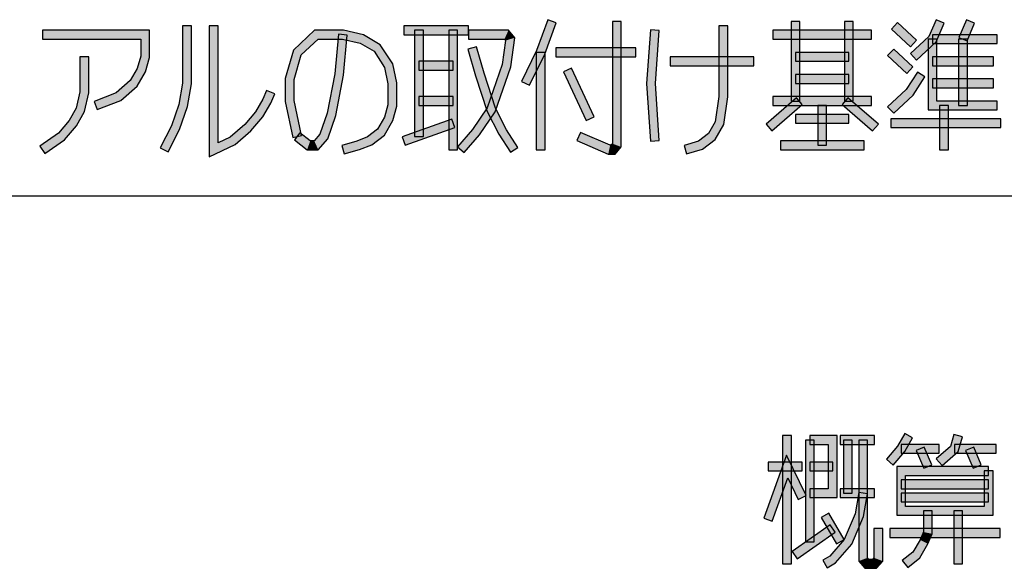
# Model space of a CAD drawing. Header units: millimetres. Extents: x 60 to 816, y 67 to 540.
# Tile 34 of 45: x 728 to 773, y 69 to 94. Entities that reach past the tile are written whole.
import ezdxf

# ---------------------------------------------------------------- set-up
doc = ezdxf.new("R2010")
doc.units = ezdxf.units.MM
doc.header["$LTSCALE"] = 0.327195
doc.layers.add('ALL_NOTE', color=7, linetype='Continuous')

msp = doc.modelspace()

# ---------------------------------------------------------------- hatches: boundary and pattern name
at = {"layer": 'ALL_NOTE', "linetype": 'Continuous', "lineweight": 25}
h = msp.add_hatch(color=2, dxfattribs=at)
h.dxf.hatch_style = 1
h.paths.add_polyline_path([(751.37, 92.295), (751.882, 93.685), (752.258, 93.547), (751.738, 92.137)])
h = msp.add_hatch(color=2, dxfattribs=at)
h.dxf.hatch_style = 1
h.paths.add_polyline_path([(754.794, 88.09), (754.794, 93.616), (755.194, 93.616), (755.194, 87.942)])
h = msp.add_hatch(color=2, dxfattribs=at)
h.dxf.hatch_style = 1
h.paths.add_polyline_path([(762.878, 90.016), (762.878, 93.616), (763.278, 93.616), (763.278, 90.016)])
h = msp.add_hatch(color=2, dxfattribs=at)
h.dxf.hatch_style = 1
h.paths.add_polyline_path([(765.286, 90.016), (765.286, 93.616), (765.686, 93.616), (765.686, 90.016)])
h = msp.add_hatch(color=2, dxfattribs=at)
h.dxf.hatch_style = 1
h.paths.add_polyline_path([(768.274, 92.47), (767.414, 93.27), (767.686, 93.563), (768.546, 92.763)])
h = msp.add_hatch(color=2, dxfattribs=at)
h.dxf.hatch_style = 1
h.paths.add_polyline_path([(769.798, 93.537), (769.437, 92.698), (769.103, 92.934), (769.43, 93.695)])
h = msp.add_hatch(color=2, dxfattribs=at)
h.dxf.hatch_style = 1
h.paths.add_polyline_path([(771.174, 93.537), (770.83, 92.737), (770.462, 92.895), (770.806, 93.695)])
h = msp.add_hatch(color=2, dxfattribs=at)
h.dxf.hatch_style = 1
h.paths.add_polyline_path([(733.466, 92.816), (729.022, 92.816), (729.022, 93.216), (733.866, 93.216)])
h = msp.add_hatch(color=2, dxfattribs=at)
h.dxf.hatch_style = 1
h.paths.add_polyline_path([(733.466, 92.044), (733.466, 92.816), (733.866, 93.216), (733.866, 91.988)])
h = msp.add_hatch(color=2, dxfattribs=at)
h.dxf.hatch_style = 1
h.paths.add_polyline_path([(735.358, 90.833), (735.358, 93.416), (735.758, 93.416), (735.758, 90.799)])
h = msp.add_hatch(color=2, dxfattribs=at)
h.dxf.hatch_style = 1
h.paths.add_polyline_path([(736.562, 87.502), (736.562, 93.416), (736.962, 93.416), (736.962, 88.13)])
h = msp.add_hatch(color=2, dxfattribs=at)
h.dxf.hatch_style = 1
h.paths.add_polyline_path([(741.485, 92.816), (740.723, 92.108), (740.369, 92.325), (741.327, 93.216)])
h = msp.add_hatch(color=2, dxfattribs=at)
h.dxf.hatch_style = 1
h.paths.add_polyline_path([(742.587, 92.816), (741.485, 92.816), (741.327, 93.216), (742.633, 93.216)])
h = msp.add_hatch(color=2, dxfattribs=at)
h.dxf.hatch_style = 1
h.paths.add_polyline_path([(743.395, 92.628), (742.587, 92.816), (742.633, 93.216), (743.545, 93.004)])
h = msp.add_hatch(color=2, dxfattribs=at)
h.dxf.hatch_style = 1
h.paths.add_polyline_path([(748.286, 93.016), (745.362, 93.016), (745.362, 93.416), (748.286, 93.416)])
h = msp.add_hatch(color=2, dxfattribs=at)
h.dxf.hatch_style = 1
h.paths.add_polyline_path([(745.85, 88.416), (745.85, 93.216), (746.25, 93.216), (746.25, 88.416)])
h = msp.add_hatch(color=2, dxfattribs=at)
h.dxf.hatch_style = 1
h.paths.add_polyline_path([(747.398, 87.816), (747.398, 93.216), (747.798, 93.216), (747.798, 87.816)])
h = msp.add_hatch(color=2, dxfattribs=at)
h.dxf.hatch_style = 1
h.paths.add_polyline_path([(749.914, 92.816), (748.286, 92.816), (748.286, 93.216), (750.098, 93.216)])
h = msp.add_hatch(color=2, dxfattribs=at)
h.dxf.hatch_style = 1
h.paths.add_polyline_path([(749.967, 92.755), (749.914, 92.816), (750.098, 93.216), (750.389, 92.878)])
h = msp.add_hatch(color=2, dxfattribs=at)
h.dxf.hatch_style = 1
h.paths.add_polyline_path([(756.342, 90.817), (756.515, 93.23), (756.914, 93.202), (756.742, 90.816)])
h = msp.add_hatch(color=2, dxfattribs=at)
h.dxf.hatch_style = 1
h.paths.add_polyline_path([(759.61, 90.23), (759.61, 93.416), (760.01, 93.416), (760.01, 90.202)])
h = msp.add_hatch(color=2, dxfattribs=at)
h.dxf.hatch_style = 1
h.paths.add_polyline_path([(766.518, 92.816), (762.046, 92.816), (762.046, 93.216), (766.518, 93.216)])
h = msp.add_hatch(color=2, dxfattribs=at)
h.dxf.hatch_style = 1
h.paths.add_polyline_path([(742.24, 91.244), (742.411, 93.035), (742.809, 92.997), (742.636, 91.188)])
h = msp.add_hatch(color=2, dxfattribs=at)
h.dxf.hatch_style = 1
h.paths.add_polyline_path([(744.016, 92.267), (743.395, 92.628), (743.545, 93.004), (744.3, 92.565)])
h = msp.add_hatch(color=2, dxfattribs=at)
h.dxf.hatch_style = 1
h.paths.add_polyline_path([(749.811, 91.663), (749.967, 92.755), (750.389, 92.878), (750.201, 91.569)])
h = msp.add_hatch(color=2, dxfattribs=at)
h.dxf.hatch_style = 1
h.paths.add_polyline_path([(769.437, 92.698), (768.546, 91.87), (768.274, 92.163), (769.103, 92.934)])
h = msp.add_hatch(color=2, dxfattribs=at)
h.dxf.hatch_style = 1
h.paths.add_polyline_path([(769.07, 89.616), (769.07, 92.816), (769.47, 92.816), (769.47, 90.016)])
h = msp.add_hatch(color=2, dxfattribs=at)
h.dxf.hatch_style = 1
h.paths.add_polyline_path([(772.194, 92.616), (769.27, 92.616), (769.27, 93.016), (772.194, 93.016)])
h = msp.add_hatch(color=2, dxfattribs=at)
h.dxf.hatch_style = 1
h.paths.add_polyline_path([(770.446, 89.816), (770.446, 92.816), (770.846, 92.816), (770.846, 89.816)])
h = msp.add_hatch(color=2, dxfattribs=at)
h.dxf.hatch_style = 1
h.paths.add_polyline_path([(740.723, 92.108), (740.402, 90.988), (740.002, 91.044), (740.369, 92.325)])
h = msp.add_hatch(color=2, dxfattribs=at)
h.dxf.hatch_style = 1
h.paths.add_polyline_path([(744.486, 91.538), (744.016, 92.267), (744.3, 92.565), (744.862, 91.694)])
h = msp.add_hatch(color=2, dxfattribs=at)
h.dxf.hatch_style = 1
h.paths.add_polyline_path([(748.611, 91.158), (748.266, 92.361), (748.65, 92.471), (748.993, 91.274)])
h = msp.add_hatch(color=2, dxfattribs=at)
h.dxf.hatch_style = 1
h.paths.add_polyline_path([(750.687, 90.904), (751.37, 92.295), (751.738, 92.137), (751.046, 90.728)])
h = msp.add_hatch(color=2, dxfattribs=at)
h.dxf.hatch_style = 1
h.paths.add_polyline_path([(751.354, 87.816), (751.354, 92.216), (751.754, 92.216), (751.754, 87.816)])
h = msp.add_hatch(color=2, dxfattribs=at)
h.dxf.hatch_style = 1
h.paths.add_polyline_path([(755.854, 92.016), (752.242, 92.016), (752.242, 92.416), (755.854, 92.416)])
h = msp.add_hatch(color=2, dxfattribs=at)
h.dxf.hatch_style = 1
h.paths.add_polyline_path([(765.486, 91.816), (763.078, 91.816), (763.078, 92.216), (765.486, 92.216)])
h = msp.add_hatch(color=2, dxfattribs=at)
h.dxf.hatch_style = 1
h.paths.add_polyline_path([(768.102, 91.27), (767.242, 92.07), (767.514, 92.363), (768.374, 91.563)])
h = msp.add_hatch(color=2, dxfattribs=at)
h.dxf.hatch_style = 1
h.paths.add_polyline_path([(730.714, 90.437), (730.714, 92.016), (731.114, 92.016), (731.114, 90.395)])
h = msp.add_hatch(color=2, dxfattribs=at)
h.dxf.hatch_style = 1
h.paths.add_polyline_path([(733.308, 91.495), (733.466, 92.044), (733.866, 91.988), (733.68, 91.338)])
h = msp.add_hatch(color=2, dxfattribs=at)
h.dxf.hatch_style = 1
h.paths.add_polyline_path([(747.598, 91.416), (746.05, 91.416), (746.05, 91.816), (747.598, 91.816)])
h = msp.add_hatch(color=2, dxfattribs=at)
h.dxf.hatch_style = 1
h.paths.add_polyline_path([(761.186, 91.616), (757.402, 91.616), (757.402, 92.016), (761.186, 92.016)])
h = msp.add_hatch(color=2, dxfattribs=at)
h.dxf.hatch_style = 1
h.paths.add_polyline_path([(772.022, 91.616), (769.27, 91.616), (769.27, 92.016), (772.022, 92.016)])
h = msp.add_hatch(color=2, dxfattribs=at)
h.dxf.hatch_style = 1
h.paths.add_polyline_path([(732.993, 90.945), (733.308, 91.495), (733.68, 91.338), (733.307, 90.687)])
h = msp.add_hatch(color=2, dxfattribs=at)
h.dxf.hatch_style = 1
h.paths.add_polyline_path([(744.646, 90.795), (744.486, 91.538), (744.862, 91.694), (745.046, 90.837)])
h = msp.add_hatch(color=2, dxfattribs=at)
h.dxf.hatch_style = 1
h.paths.add_polyline_path([(749.133, 89.539), (748.611, 91.158), (748.993, 91.274), (749.503, 89.693)])
h = msp.add_hatch(color=2, dxfattribs=at)
h.dxf.hatch_style = 1
h.paths.add_polyline_path([(749.138, 89.707), (749.811, 91.663), (750.201, 91.569), (749.498, 89.525)])
h = msp.add_hatch(color=2, dxfattribs=at)
h.dxf.hatch_style = 1
h.paths.add_polyline_path([(753.609, 89.131), (752.577, 91.331), (752.939, 91.501), (753.971, 89.301)])
h = msp.add_hatch(color=2, dxfattribs=at)
h.dxf.hatch_style = 1
h.paths.add_polyline_path([(768.922, 91.108), (768.393, 90.287), (768.084, 90.545), (768.586, 91.324)])
h = msp.add_hatch(color=2, dxfattribs=at)
h.dxf.hatch_style = 1
h.paths.add_polyline_path([(732.357, 90.39), (732.993, 90.945), (733.307, 90.687), (732.567, 90.042)])
h = msp.add_hatch(color=2, dxfattribs=at)
h.dxf.hatch_style = 1
h.paths.add_polyline_path([(735.192, 89.866), (735.358, 90.833), (735.758, 90.799), (735.58, 89.766)])
h = msp.add_hatch(color=2, dxfattribs=at)
h.dxf.hatch_style = 1
h.paths.add_polyline_path([(740.402, 90.988), (740.402, 90.037), (740.002, 89.995), (740.002, 91.044)])
h = msp.add_hatch(color=2, dxfattribs=at)
h.dxf.hatch_style = 1
h.paths.add_polyline_path([(741.9, 89.468), (742.24, 91.244), (742.636, 91.188), (742.288, 89.365)])
h = msp.add_hatch(color=2, dxfattribs=at)
h.dxf.hatch_style = 1
h.paths.add_polyline_path([(744.646, 89.844), (744.646, 90.795), (745.046, 90.837), (745.046, 89.788)])
h = msp.add_hatch(color=2, dxfattribs=at)
h.dxf.hatch_style = 1
h.paths.add_polyline_path([(763.078, 91.216), (765.486, 91.216), (765.486, 90.816), (763.078, 90.816)])
h = msp.add_hatch(color=2, dxfattribs=at)
h.dxf.hatch_style = 1
h.paths.add_polyline_path([(772.022, 90.616), (769.27, 90.616), (769.27, 91.016), (772.022, 91.016)])
h = msp.add_hatch(color=2, dxfattribs=at)
h.dxf.hatch_style = 1
h.paths.add_polyline_path([(730.553, 89.689), (730.714, 90.437), (731.114, 90.395), (730.931, 89.544)])
h = msp.add_hatch(color=2, dxfattribs=at)
h.dxf.hatch_style = 1
h.paths.add_polyline_path([(731.358, 90.003), (732.357, 90.39), (732.567, 90.042), (731.502, 89.63)])
h = msp.add_hatch(color=2, dxfattribs=at)
h.dxf.hatch_style = 1
h.paths.add_polyline_path([(739.526, 90.337), (739.349, 89.927), (738.991, 90.106), (739.158, 90.495)])
h = msp.add_hatch(color=2, dxfattribs=at)
h.dxf.hatch_style = 1
h.paths.add_polyline_path([(756.514, 88.203), (756.342, 90.817), (756.742, 90.816), (756.914, 88.229)])
h = msp.add_hatch(color=2, dxfattribs=at)
h.dxf.hatch_style = 1
h.paths.add_polyline_path([(768.393, 90.287), (767.514, 89.47), (767.242, 89.763), (768.084, 90.545)])
h = msp.add_hatch(color=2, dxfattribs=at)
h.dxf.hatch_style = 1
h.paths.add_polyline_path([(739.349, 89.927), (738.99, 89.3), (738.662, 89.532), (738.991, 90.106)])
h = msp.add_hatch(color=2, dxfattribs=at)
h.dxf.hatch_style = 1
h.paths.add_polyline_path([(740.402, 90.037), (740.742, 88.458), (740.35, 88.374), (740.002, 89.995)])
h = msp.add_hatch(color=2, dxfattribs=at)
h.dxf.hatch_style = 1
h.paths.add_polyline_path([(747.598, 89.816), (746.05, 89.816), (746.05, 90.216), (747.598, 90.216)])
h = msp.add_hatch(color=2, dxfattribs=at)
h.dxf.hatch_style = 1
h.paths.add_polyline_path([(759.445, 89.082), (759.61, 90.23), (760.01, 90.202), (759.831, 88.95)])
h = msp.add_hatch(color=2, dxfattribs=at)
h.dxf.hatch_style = 1
h.paths.add_polyline_path([(761.743, 88.967), (763.119, 90.167), (763.381, 89.865), (762.006, 88.665)])
h = msp.add_hatch(color=2, dxfattribs=at)
h.dxf.hatch_style = 1
h.paths.add_polyline_path([(766.518, 89.816), (762.046, 89.816), (762.046, 90.216), (766.518, 90.216)])
h = msp.add_hatch(color=2, dxfattribs=at)
h.dxf.hatch_style = 1
h.paths.add_polyline_path([(766.559, 88.665), (765.183, 89.865), (765.445, 90.167), (766.822, 88.967)])
h = msp.add_hatch(color=2, dxfattribs=at)
h.dxf.hatch_style = 1
h.paths.add_polyline_path([(772.194, 89.616), (769.07, 89.616), (769.47, 90.016), (772.194, 90.016)])
h = msp.add_hatch(color=2, dxfattribs=at)
h.dxf.hatch_style = 1
h.paths.add_polyline_path([(730.234, 89.132), (730.553, 89.689), (730.931, 89.544), (730.562, 88.9)])
h = msp.add_hatch(color=2, dxfattribs=at)
h.dxf.hatch_style = 1
h.paths.add_polyline_path([(734.858, 88.895), (735.192, 89.866), (735.58, 89.766), (735.226, 88.737)])
h = msp.add_hatch(color=2, dxfattribs=at)
h.dxf.hatch_style = 1
h.paths.add_polyline_path([(738.99, 89.3), (738.452, 88.675), (738.168, 88.957), (738.662, 89.532)])
h = msp.add_hatch(color=2, dxfattribs=at)
h.dxf.hatch_style = 1
h.paths.add_polyline_path([(744.488, 89.295), (744.646, 89.844), (745.046, 89.788), (744.86, 89.138)])
h = msp.add_hatch(color=2, dxfattribs=at)
h.dxf.hatch_style = 1
h.paths.add_polyline_path([(748.471, 88.738), (749.138, 89.707), (749.498, 89.525), (748.789, 88.494)])
h = msp.add_hatch(color=2, dxfattribs=at)
h.dxf.hatch_style = 1
h.paths.add_polyline_path([(749.661, 88.516), (749.133, 89.539), (749.503, 89.693), (750.007, 88.716)])
h = msp.add_hatch(color=2, dxfattribs=at)
h.dxf.hatch_style = 1
h.paths.add_polyline_path([(764.082, 88.016), (764.082, 89.816), (764.482, 89.816), (764.482, 88.016)])
h = msp.add_hatch(color=2, dxfattribs=at)
h.dxf.hatch_style = 1
h.paths.add_polyline_path([(769.586, 87.816), (769.586, 89.816), (769.986, 89.816), (769.986, 87.816)])
h = msp.add_hatch(color=2, dxfattribs=at)
h.dxf.hatch_style = 1
h.paths.add_polyline_path([(729.747, 88.566), (730.234, 89.132), (730.562, 88.9), (730.017, 88.267)])
h = msp.add_hatch(color=2, dxfattribs=at)
h.dxf.hatch_style = 1
h.paths.add_polyline_path([(741.573, 88.517), (741.9, 89.468), (742.288, 89.365), (741.927, 88.315)])
h = msp.add_hatch(color=2, dxfattribs=at)
h.dxf.hatch_style = 1
h.paths.add_polyline_path([(744.176, 88.75), (744.488, 89.295), (744.86, 89.138), (744.484, 88.482)])
h = msp.add_hatch(color=2, dxfattribs=at)
h.dxf.hatch_style = 1
h.paths.add_polyline_path([(747.665, 88.828), (745.429, 88.028), (745.295, 88.404), (747.531, 89.204)])
h = msp.add_hatch(color=2, dxfattribs=at)
h.dxf.hatch_style = 1
h.paths.add_polyline_path([(759.14, 88.55), (759.445, 89.082), (759.831, 88.95), (759.448, 88.282)])
h = msp.add_hatch(color=2, dxfattribs=at)
h.dxf.hatch_style = 1
h.paths.add_polyline_path([(765.486, 89.016), (763.078, 89.016), (763.078, 89.416), (765.486, 89.416)])
h = msp.add_hatch(color=2, dxfattribs=at)
h.dxf.hatch_style = 1
h.paths.add_polyline_path([(772.366, 88.816), (767.378, 88.816), (767.378, 89.216), (772.366, 89.216)])
h = msp.add_hatch(color=2, dxfattribs=at)
h.dxf.hatch_style = 1
h.paths.add_polyline_path([(734.348, 87.908), (734.858, 88.895), (735.226, 88.737), (734.704, 87.724)])
h = msp.add_hatch(color=2, dxfattribs=at)
h.dxf.hatch_style = 1
h.paths.add_polyline_path([(738.452, 88.675), (737.732, 88.047), (737.512, 88.385), (738.168, 88.957)])
h = msp.add_hatch(color=2, dxfattribs=at)
h.dxf.hatch_style = 1
h.paths.add_polyline_path([(743.715, 88.392), (744.176, 88.75), (744.484, 88.482), (743.914, 88.04)])
h = msp.add_hatch(color=2, dxfattribs=at)
h.dxf.hatch_style = 1
h.paths.add_polyline_path([(747.79, 87.946), (748.471, 88.738), (748.789, 88.494), (748.094, 87.686)])
h = msp.add_hatch(color=2, dxfattribs=at)
h.dxf.hatch_style = 1
h.paths.add_polyline_path([(750.182, 87.708), (749.661, 88.516), (750.007, 88.716), (750.518, 87.924)])
h = msp.add_hatch(color=2, dxfattribs=at)
h.dxf.hatch_style = 1
h.paths.add_polyline_path([(753.354, 88.599), (754.692, 88.016), (754.608, 87.616), (753.194, 88.233)])
h = msp.add_hatch(color=2, dxfattribs=at)
h.dxf.hatch_style = 1
h.paths.add_polyline_path([(728.908, 87.98), (729.747, 88.566), (730.017, 88.267), (729.136, 87.652)])
h = msp.add_hatch(color=2, dxfattribs=at)
h.dxf.hatch_style = 1
h.paths.add_polyline_path([(737.732, 88.047), (736.562, 87.502), (736.962, 88.13), (737.512, 88.385)])
h = msp.add_hatch(color=2, dxfattribs=at)
h.dxf.hatch_style = 1
h.paths.add_polyline_path([(740.669, 88.574), (741.13, 88.216), (740.994, 87.816), (740.423, 88.258)])
h = msp.add_hatch(color=2, dxfattribs=at)
h.dxf.hatch_style = 1
h.paths.add_polyline_path([(741.13, 88.216), (741.314, 88.216), (741.498, 87.816), (740.994, 87.816)])
h = msp.add_hatch(color=2, dxfattribs=at)
h.dxf.hatch_style = 1
h.paths.add_polyline_path([(741.314, 88.216), (741.573, 88.517), (741.927, 88.315), (741.498, 87.816)])
h = msp.add_hatch(color=2, dxfattribs=at)
h.dxf.hatch_style = 1
h.paths.add_polyline_path([(742.554, 88.008), (743.234, 88.206), (743.362, 87.826), (742.666, 87.624)])
h = msp.add_hatch(color=2, dxfattribs=at)
h.dxf.hatch_style = 1
h.paths.add_polyline_path([(743.234, 88.206), (743.715, 88.392), (743.914, 88.04), (743.362, 87.826)])
h = msp.add_hatch(color=2, dxfattribs=at)
h.dxf.hatch_style = 1
h.paths.add_polyline_path([(758.034, 88.008), (758.686, 88.197), (758.87, 87.835), (758.146, 87.624)])
h = msp.add_hatch(color=2, dxfattribs=at)
h.dxf.hatch_style = 1
h.paths.add_polyline_path([(758.686, 88.197), (759.14, 88.55), (759.448, 88.282), (758.87, 87.835)])
h = msp.add_hatch(color=2, dxfattribs=at)
h.dxf.hatch_style = 1
h.paths.add_polyline_path([(766.174, 87.816), (762.39, 87.816), (762.39, 88.216), (766.174, 88.216)])
h = msp.add_hatch(color=2, dxfattribs=at)
h.dxf.hatch_style = 1
h.paths.add_polyline_path([(754.692, 88.016), (754.73, 88.016), (754.914, 87.616), (754.608, 87.616)])
h = msp.add_hatch(color=2, dxfattribs=at)
h.dxf.hatch_style = 1
h.paths.add_polyline_path([(754.73, 88.016), (754.794, 88.09), (755.194, 87.942), (754.914, 87.616)])
h = msp.add_hatch(color=2, dxfattribs=at)
h.dxf.hatch_style = 1
h.paths.add_polyline_path([(762.492, 69.092), (762.492, 74.892), (762.892, 74.892), (762.892, 69.092)])
h = msp.add_hatch(color=2, dxfattribs=at)
h.dxf.hatch_style = 1
h.paths.add_polyline_path([(764.556, 74.492), (763.724, 74.492), (763.724, 74.892), (764.956, 74.892)])
h = msp.add_hatch(color=2, dxfattribs=at)
h.dxf.hatch_style = 1
h.paths.add_polyline_path([(764.556, 72.492), (764.556, 74.492), (764.956, 74.892), (764.956, 72.092)])
h = msp.add_hatch(color=2, dxfattribs=at)
h.dxf.hatch_style = 1
h.paths.add_polyline_path([(766.648, 74.492), (765.1, 74.492), (765.1, 74.892), (766.648, 74.892)])
h = msp.add_hatch(color=2, dxfattribs=at)
h.dxf.hatch_style = 1
h.paths.add_polyline_path([(767.688, 74.408), (768.022, 74.992), (768.37, 74.793), (768.016, 74.176)])
h = msp.add_hatch(color=2, dxfattribs=at)
h.dxf.hatch_style = 1
h.paths.add_polyline_path([(770.084, 74.404), (770.24, 74.947), (770.624, 74.837), (770.436, 74.18)])
h = msp.add_hatch(color=2, dxfattribs=at)
h.dxf.hatch_style = 1
h.paths.add_polyline_path([(763.524, 70.092), (763.524, 74.692), (763.924, 74.692), (763.924, 70.092)])
h = msp.add_hatch(color=2, dxfattribs=at)
h.dxf.hatch_style = 1
h.paths.add_polyline_path([(765.244, 72.292), (765.244, 74.692), (765.644, 74.692), (765.644, 72.292)])
h = msp.add_hatch(color=2, dxfattribs=at)
h.dxf.hatch_style = 1
h.paths.add_polyline_path([(765.932, 69.218), (765.932, 74.692), (766.332, 74.692), (766.332, 69.367)])
h = msp.add_hatch(color=2, dxfattribs=at)
h.dxf.hatch_style = 1
h.paths.add_polyline_path([(767.184, 73.823), (767.688, 74.408), (768.016, 74.176), (767.488, 73.562)])
h = msp.add_hatch(color=2, dxfattribs=at)
h.dxf.hatch_style = 1
h.paths.add_polyline_path([(769.572, 74.092), (767.852, 74.092), (767.852, 74.492), (769.572, 74.492)])
h = msp.add_hatch(color=2, dxfattribs=at)
h.dxf.hatch_style = 1
h.paths.add_polyline_path([(768.872, 73.413), (768.528, 74.213), (768.896, 74.371), (769.24, 73.571)])
h = msp.add_hatch(color=2, dxfattribs=at)
h.dxf.hatch_style = 1
h.paths.add_polyline_path([(769.441, 73.843), (770.084, 74.404), (770.436, 74.18), (769.703, 73.542)])
h = msp.add_hatch(color=2, dxfattribs=at)
h.dxf.hatch_style = 1
h.paths.add_polyline_path([(772.152, 74.092), (770.26, 74.092), (770.26, 74.492), (772.152, 74.492)])
h = msp.add_hatch(color=2, dxfattribs=at)
h.dxf.hatch_style = 1
h.paths.add_polyline_path([(771.108, 73.413), (770.764, 74.213), (771.132, 74.371), (771.476, 73.571)])
h = msp.add_hatch(color=2, dxfattribs=at)
h.dxf.hatch_style = 1
h.paths.add_polyline_path([(762.721, 72.98), (762.02, 71.025), (761.644, 71.16), (762.663, 74.005)])
h = msp.add_hatch(color=2, dxfattribs=at)
h.dxf.hatch_style = 1
h.paths.add_polyline_path([(763.2, 72.004), (762.721, 72.98), (762.663, 74.005), (763.559, 72.181)])
h = msp.add_hatch(color=2, dxfattribs=at)
h.dxf.hatch_style = 1
h.paths.add_polyline_path([(763.38, 73.292), (761.832, 73.292), (761.832, 73.692), (763.38, 73.692)])
h = msp.add_hatch(color=2, dxfattribs=at)
h.dxf.hatch_style = 1
h.paths.add_polyline_path([(764.756, 73.292), (763.724, 73.292), (763.724, 73.692), (764.756, 73.692)])
h = msp.add_hatch(color=2, dxfattribs=at)
h.dxf.hatch_style = 1
h.paths.add_polyline_path([(768.052, 73.092), (768.052, 71.692), (767.652, 71.292), (767.652, 73.492)])
h = msp.add_hatch(color=2, dxfattribs=at)
h.dxf.hatch_style = 1
h.paths.add_polyline_path([(771.808, 73.092), (768.052, 73.092), (767.652, 73.492), (771.808, 73.492)])
h = msp.add_hatch(color=2, dxfattribs=at)
h.dxf.hatch_style = 1
h.paths.add_polyline_path([(771.608, 71.692), (771.608, 73.292), (772.008, 73.292), (772.008, 71.292)])
h = msp.add_hatch(color=2, dxfattribs=at)
h.dxf.hatch_style = 1
h.paths.add_polyline_path([(771.808, 72.492), (767.852, 72.492), (767.852, 72.892), (771.808, 72.892)])
h = msp.add_hatch(color=2, dxfattribs=at)
h.dxf.hatch_style = 1
h.paths.add_polyline_path([(763.724, 72.492), (764.556, 72.492), (764.956, 72.092), (763.724, 72.092)])
h = msp.add_hatch(color=2, dxfattribs=at)
h.dxf.hatch_style = 1
h.paths.add_polyline_path([(766.648, 72.092), (765.1, 72.092), (765.1, 72.492), (766.648, 72.492)])
h = msp.add_hatch(color=2, dxfattribs=at)
h.dxf.hatch_style = 1
h.paths.add_polyline_path([(765.767, 71.35), (765.935, 72.326), (766.329, 72.258), (766.153, 71.235)])
h = msp.add_hatch(color=2, dxfattribs=at)
h.dxf.hatch_style = 1
h.paths.add_polyline_path([(767.852, 72.292), (771.808, 72.292), (771.808, 71.892), (767.852, 71.892)])
h = msp.add_hatch(color=2, dxfattribs=at)
h.dxf.hatch_style = 1
h.paths.add_polyline_path([(768.052, 71.692), (771.608, 71.692), (772.008, 71.292), (767.652, 71.292)])
h = msp.add_hatch(color=2, dxfattribs=at)
h.dxf.hatch_style = 1
h.paths.add_polyline_path([(764.926, 69.993), (764.238, 71.193), (764.586, 71.392), (765.273, 70.192)])
h = msp.add_hatch(color=2, dxfattribs=at)
h.dxf.hatch_style = 1
h.paths.add_polyline_path([(765.272, 70.2), (765.767, 71.35), (766.153, 71.235), (765.616, 69.985)])
h = msp.add_hatch(color=2, dxfattribs=at)
h.dxf.hatch_style = 1
h.paths.add_polyline_path([(768.856, 70.534), (768.856, 71.492), (769.256, 71.492), (769.256, 70.451)])
h = msp.add_hatch(color=2, dxfattribs=at)
h.dxf.hatch_style = 1
h.paths.add_polyline_path([(770.232, 69.092), (770.232, 71.492), (770.632, 71.492), (770.632, 69.092)])
h = msp.add_hatch(color=2, dxfattribs=at)
h.dxf.hatch_style = 1
h.paths.add_polyline_path([(764.87, 70.528), (763.15, 69.328), (762.922, 69.656), (764.642, 70.856)])
h = msp.add_hatch(color=2, dxfattribs=at)
h.dxf.hatch_style = 1
h.paths.add_polyline_path([(767.02, 70.692), (767.02, 69.218), (766.62, 69.367), (766.62, 70.692)])
h = msp.add_hatch(color=2, dxfattribs=at)
h.dxf.hatch_style = 1
h.paths.add_polyline_path([(772.324, 70.292), (767.336, 70.292), (767.336, 70.692), (772.324, 70.692)])
h = msp.add_hatch(color=2, dxfattribs=at)
h.dxf.hatch_style = 1
h.paths.add_polyline_path([(768.705, 70.182), (768.856, 70.534), (769.256, 70.451), (769.063, 70.003)])
h = msp.add_hatch(color=2, dxfattribs=at)
h.dxf.hatch_style = 1
h.paths.add_polyline_path([(764.626, 69.448), (765.272, 70.2), (765.616, 69.985), (764.886, 69.136)])
h = msp.add_hatch(color=2, dxfattribs=at)
h.dxf.hatch_style = 1
h.paths.add_polyline_path([(768.386, 69.626), (768.705, 70.182), (769.063, 70.003), (768.694, 69.359)])
h = msp.add_hatch(color=2, dxfattribs=at)
h.dxf.hatch_style = 1
h.paths.add_polyline_path([(767.901, 69.25), (768.386, 69.626), (768.694, 69.359), (768.147, 68.934)])
h = msp.add_hatch(color=2, dxfattribs=at)
h.dxf.hatch_style = 1
h.paths.add_polyline_path([(764.311, 69.265), (764.626, 69.448), (764.886, 69.136), (764.513, 68.919)])
h = msp.add_hatch(color=2, dxfattribs=at)
h.dxf.hatch_style = 1
h.paths.add_polyline_path([(766.212, 68.892), (765.932, 69.218), (766.332, 69.367), (766.396, 69.292)])
h = msp.add_hatch(color=2, dxfattribs=at)
h.dxf.hatch_style = 1
h.paths.add_polyline_path([(766.74, 68.892), (766.212, 68.892), (766.396, 69.292), (766.556, 69.292)])
h = msp.add_hatch(color=2, dxfattribs=at)
h.dxf.hatch_style = 1
h.paths.add_polyline_path([(767.02, 69.218), (766.74, 68.892), (766.556, 69.292), (766.62, 69.367)])

# ---------------------------------------------------------------- linework, layer by layer
at = {"color": 2, "linetype": 'Continuous', "lineweight": 25}
msp.add_line((661.741, 85.726), (814.058, 85.726), dxfattribs=at)
at = {"layer": 'ALL_NOTE', "color": 2, "linetype": 'Continuous', "lineweight": 25}
for p, q in [((751.882, 93.685), (751.37, 92.295)), ((751.738, 92.137), (752.258, 93.547)), ((752.258, 93.547), (751.882, 93.685)), ((754.794, 93.616), (754.794, 88.09)), ((755.194, 93.616), (754.794, 93.616)), ((755.194, 87.942), (755.194, 93.616)), ((762.878, 93.616), (762.878, 90.016)), ((763.278, 93.616), (762.878, 93.616)), ((763.278, 90.016), (763.278, 93.616)), ((765.286, 93.616), (765.286, 90.016)), ((765.686, 93.616), (765.286, 93.616)), ((765.686, 90.016), (765.686, 93.616)), ((767.686, 93.563), (767.414, 93.27)), ((768.546, 92.763), (767.686, 93.563)), ((769.43, 93.695), (769.103, 92.934)), ((769.798, 93.537), (769.43, 93.695)), ((769.437, 92.698), (769.798, 93.537)), ((770.806, 93.695), (770.462, 92.895)), ((771.174, 93.537), (770.806, 93.695)), ((770.83, 92.737), (771.174, 93.537)), ((733.866, 93.216), (729.022, 93.216)), ((729.022, 93.216), (729.022, 92.816)), ((733.866, 91.988), (733.866, 93.216)), ((735.358, 93.416), (735.358, 90.833)), ((735.758, 93.416), (735.358, 93.416)), ((735.758, 90.799), (735.758, 93.416)), ((736.562, 93.416), (736.562, 87.502)), ((736.962, 93.416), (736.562, 93.416)), ((736.962, 88.13), (736.962, 93.416)), ((741.327, 93.216), (740.369, 92.325)), ((742.633, 93.216), (741.327, 93.216)), ((743.545, 93.004), (742.633, 93.216)), ((748.286, 93.416), (745.362, 93.416)), ((745.362, 93.416), (745.362, 93.016)), ((745.85, 93.216), (745.85, 88.416)), ((746.25, 93.216), (745.85, 93.216)), ((746.25, 88.416), (746.25, 93.216)), ((747.398, 93.216), (747.398, 87.816)), ((747.798, 93.216), (747.398, 93.216)), ((747.798, 87.816), (747.798, 93.216)), ((748.286, 93.016), (748.286, 93.416)), ((750.098, 93.216), (748.286, 93.216)), ((748.286, 93.216), (748.286, 92.816)), ((750.389, 92.878), (750.098, 93.216)), ((756.515, 93.23), (756.342, 90.817)), ((756.914, 93.202), (756.515, 93.23)), ((756.742, 90.816), (756.914, 93.202)), ((759.61, 93.416), (759.61, 90.23)), ((760.01, 93.416), (759.61, 93.416)), ((760.01, 90.202), (760.01, 93.416)), ((766.518, 93.216), (762.046, 93.216)), ((762.046, 93.216), (762.046, 92.816)), ((766.518, 92.816), (766.518, 93.216)), ((767.414, 93.27), (768.274, 92.47)), ((729.022, 92.816), (733.466, 92.816)), ((733.466, 92.816), (733.466, 92.044)), ((740.723, 92.108), (741.485, 92.816)), ((741.485, 92.816), (742.587, 92.816)), ((742.411, 93.035), (742.24, 91.244)), ((742.809, 92.997), (742.411, 93.035)), ((742.587, 92.816), (743.395, 92.628)), ((742.636, 91.188), (742.809, 92.997)), ((743.395, 92.628), (744.016, 92.267)), ((744.3, 92.565), (743.545, 93.004)), ((745.362, 93.016), (748.286, 93.016)), ((748.286, 92.816), (749.914, 92.816)), ((749.967, 92.755), (749.811, 91.663)), ((749.914, 92.816), (749.967, 92.755)), ((750.201, 91.569), (750.389, 92.878)), ((762.046, 92.816), (766.518, 92.816)), ((769.103, 92.934), (768.274, 92.163)), ((768.274, 92.47), (768.546, 92.763)), ((768.546, 91.87), (769.437, 92.698)), ((769.07, 92.816), (769.07, 89.616)), ((769.47, 92.816), (769.07, 92.816)), ((772.194, 93.016), (769.27, 93.016)), ((769.27, 93.016), (769.27, 92.616)), ((769.27, 92.616), (772.194, 92.616)), ((769.47, 90.016), (769.47, 92.816)), ((770.446, 92.816), (770.446, 89.816)), ((770.846, 92.816), (770.446, 92.816)), ((770.462, 92.895), (770.83, 92.737)), ((770.846, 89.816), (770.846, 92.816)), ((772.194, 92.616), (772.194, 93.016)), ((740.369, 92.325), (740.002, 91.044)), ((744.016, 92.267), (744.486, 91.538)), ((744.862, 91.694), (744.3, 92.565)), ((748.65, 92.471), (748.266, 92.361)), ((748.266, 92.361), (748.611, 91.158)), ((748.993, 91.274), (748.65, 92.471)), ((751.37, 92.295), (750.687, 90.904)), ((751.354, 92.216), (751.354, 87.816)), ((751.754, 92.216), (751.354, 92.216)), ((751.754, 87.816), (751.754, 92.216)), ((755.854, 92.416), (752.242, 92.416)), ((752.242, 92.416), (752.242, 92.016)), ((755.854, 92.016), (755.854, 92.416)), ((765.486, 92.216), (763.078, 92.216)), ((763.078, 92.216), (763.078, 91.816)), ((765.486, 91.816), (765.486, 92.216)), ((767.514, 92.363), (767.242, 92.07)), ((768.374, 91.563), (767.514, 92.363)), ((768.274, 92.163), (768.546, 91.87)), ((730.714, 92.016), (730.714, 90.437)), ((731.114, 92.016), (730.714, 92.016)), ((731.114, 90.395), (731.114, 92.016)), ((733.466, 92.044), (733.308, 91.495)), ((733.68, 91.338), (733.866, 91.988)), ((740.402, 90.988), (740.723, 92.108)), ((747.598, 91.816), (746.05, 91.816)), ((746.05, 91.816), (746.05, 91.416)), ((747.598, 91.416), (747.598, 91.816)), ((751.046, 90.728), (751.738, 92.137)), ((752.242, 92.016), (755.854, 92.016)), ((761.186, 92.016), (757.402, 92.016)), ((757.402, 92.016), (757.402, 91.616)), ((761.186, 91.616), (761.186, 92.016)), ((763.078, 91.816), (765.486, 91.816)), ((767.242, 92.07), (768.102, 91.27)), ((772.022, 92.016), (769.27, 92.016)), ((769.27, 92.016), (769.27, 91.616)), ((772.022, 91.616), (772.022, 92.016)), ((733.308, 91.495), (732.993, 90.945)), ((733.307, 90.687), (733.68, 91.338)), ((744.486, 91.538), (744.646, 90.795)), ((745.046, 90.837), (744.862, 91.694)), ((746.05, 91.416), (747.598, 91.416)), ((749.503, 89.693), (748.993, 91.274)), ((749.811, 91.663), (749.138, 89.707)), ((749.498, 89.525), (750.201, 91.569)), ((752.939, 91.501), (752.577, 91.331)), ((752.577, 91.331), (753.609, 89.131)), ((753.971, 89.301), (752.939, 91.501)), ((757.402, 91.616), (761.186, 91.616)), ((768.586, 91.324), (768.084, 90.545)), ((768.102, 91.27), (768.374, 91.563)), ((768.922, 91.108), (768.586, 91.324)), ((769.27, 91.616), (772.022, 91.616)), ((732.993, 90.945), (732.357, 90.39)), ((735.358, 90.833), (735.192, 89.866)), ((740.002, 91.044), (740.002, 89.995)), ((740.402, 90.037), (740.402, 90.988)), ((742.24, 91.244), (741.9, 89.468)), ((742.288, 89.365), (742.636, 91.188)), ((745.046, 89.788), (745.046, 90.837)), ((748.611, 91.158), (749.133, 89.539)), ((750.687, 90.904), (751.046, 90.728)), ((765.486, 91.216), (763.078, 91.216)), ((763.078, 91.216), (763.078, 90.816)), ((765.486, 90.816), (765.486, 91.216)), ((768.393, 90.287), (768.922, 91.108)), ((772.022, 91.016), (769.27, 91.016)), ((769.27, 91.016), (769.27, 90.616)), ((772.022, 90.616), (772.022, 91.016)), ((730.714, 90.437), (730.553, 89.689)), ((730.931, 89.544), (731.114, 90.395)), ((732.357, 90.39), (731.358, 90.003)), ((732.567, 90.042), (733.307, 90.687)), ((735.58, 89.766), (735.758, 90.799)), ((739.158, 90.495), (738.991, 90.106)), ((739.526, 90.337), (739.158, 90.495)), ((744.646, 90.795), (744.646, 89.844)), ((756.342, 90.817), (756.514, 88.203)), ((756.914, 88.229), (756.742, 90.816)), ((763.078, 90.816), (765.486, 90.816)), ((768.084, 90.545), (767.242, 89.763)), ((769.27, 90.616), (772.022, 90.616)), ((731.358, 90.003), (731.502, 89.63)), ((731.502, 89.63), (732.567, 90.042)), ((738.991, 90.106), (738.662, 89.532)), ((739.349, 89.927), (739.526, 90.337)), ((740.002, 89.995), (740.35, 88.374)), ((740.742, 88.458), (740.402, 90.037)), ((747.598, 90.216), (746.05, 90.216)), ((746.05, 90.216), (746.05, 89.816)), ((747.598, 89.816), (747.598, 90.216)), ((759.61, 90.23), (759.445, 89.082)), ((759.831, 88.95), (760.01, 90.202)), ((763.119, 90.167), (761.743, 88.967)), ((766.518, 90.216), (762.046, 90.216)), ((762.046, 90.216), (762.046, 89.816)), ((762.878, 90.016), (763.278, 90.016)), ((763.381, 89.865), (763.119, 90.167)), ((765.445, 90.167), (765.183, 89.865)), ((765.286, 90.016), (765.686, 90.016)), ((766.822, 88.967), (765.445, 90.167)), ((766.518, 89.816), (766.518, 90.216)), ((767.514, 89.47), (768.393, 90.287)), ((772.194, 90.016), (769.47, 90.016)), ((772.194, 89.616), (772.194, 90.016)), ((730.553, 89.689), (730.234, 89.132)), ((730.562, 88.9), (730.931, 89.544)), ((735.192, 89.866), (734.858, 88.895)), ((735.226, 88.737), (735.58, 89.766)), ((738.662, 89.532), (738.168, 88.957)), ((738.99, 89.3), (739.349, 89.927)), ((744.646, 89.844), (744.488, 89.295)), ((744.86, 89.138), (745.046, 89.788)), ((746.05, 89.816), (747.598, 89.816)), ((749.138, 89.707), (748.471, 88.738)), ((748.789, 88.494), (749.498, 89.525)), ((749.133, 89.539), (749.661, 88.516)), ((750.007, 88.716), (749.503, 89.693)), ((762.006, 88.665), (763.381, 89.865)), ((762.046, 89.816), (766.518, 89.816)), ((764.082, 89.816), (764.082, 88.016)), ((764.482, 89.816), (764.082, 89.816)), ((764.482, 88.016), (764.482, 89.816)), ((765.183, 89.865), (766.559, 88.665)), ((767.242, 89.763), (767.514, 89.47)), ((769.07, 89.616), (772.194, 89.616)), ((769.586, 89.816), (769.586, 87.816)), ((769.986, 89.816), (769.586, 89.816)), ((769.986, 87.816), (769.986, 89.816)), ((770.446, 89.816), (770.846, 89.816)), ((730.234, 89.132), (729.747, 88.566)), ((738.452, 88.675), (738.99, 89.3)), ((741.9, 89.468), (741.573, 88.517)), ((741.927, 88.315), (742.288, 89.365)), ((744.488, 89.295), (744.176, 88.75)), ((744.484, 88.482), (744.86, 89.138)), ((747.531, 89.204), (745.295, 88.404)), ((747.665, 88.828), (747.531, 89.204)), ((753.609, 89.131), (753.971, 89.301)), ((759.445, 89.082), (759.14, 88.55)), ((765.486, 89.416), (763.078, 89.416)), ((763.078, 89.416), (763.078, 89.016)), ((765.486, 89.016), (765.486, 89.416)), ((772.366, 89.216), (767.378, 89.216)), ((767.378, 89.216), (767.378, 88.816)), ((772.366, 88.816), (772.366, 89.216)), ((730.017, 88.267), (730.562, 88.9)), ((734.858, 88.895), (734.348, 87.908)), ((734.704, 87.724), (735.226, 88.737)), ((738.168, 88.957), (737.512, 88.385)), ((737.732, 88.047), (738.452, 88.675)), ((744.176, 88.75), (743.715, 88.392)), ((745.429, 88.028), (747.665, 88.828)), ((748.471, 88.738), (747.79, 87.946)), ((750.518, 87.924), (750.007, 88.716)), ((753.354, 88.599), (753.194, 88.233)), ((754.692, 88.016), (753.354, 88.599)), ((759.448, 88.282), (759.831, 88.95)), ((761.743, 88.967), (762.006, 88.665)), ((763.078, 89.016), (765.486, 89.016)), ((766.559, 88.665), (766.822, 88.967)), ((767.378, 88.816), (772.366, 88.816)), ((729.747, 88.566), (728.908, 87.98)), ((729.136, 87.652), (730.017, 88.267)), ((737.512, 88.385), (736.962, 88.13)), ((740.35, 88.374), (740.742, 88.458)), ((740.669, 88.574), (740.423, 88.258)), ((740.423, 88.258), (740.994, 87.816)), ((741.13, 88.216), (740.669, 88.574)), ((741.314, 88.216), (741.13, 88.216)), ((741.573, 88.517), (741.314, 88.216)), ((741.498, 87.816), (741.927, 88.315)), ((743.234, 88.206), (742.554, 88.008)), ((743.715, 88.392), (743.234, 88.206)), ((743.914, 88.04), (744.484, 88.482)), ((745.295, 88.404), (745.429, 88.028)), ((745.85, 88.416), (746.25, 88.416)), ((748.094, 87.686), (748.789, 88.494)), ((749.661, 88.516), (750.182, 87.708)), ((753.194, 88.233), (754.608, 87.616)), ((756.514, 88.203), (756.914, 88.229)), ((758.686, 88.197), (758.034, 88.008)), ((759.14, 88.55), (758.686, 88.197)), ((758.87, 87.835), (759.448, 88.282)), ((766.174, 88.216), (762.39, 88.216)), ((762.39, 88.216), (762.39, 87.816)), ((766.174, 87.816), (766.174, 88.216)), ((728.908, 87.98), (729.136, 87.652)), ((734.348, 87.908), (734.704, 87.724)), ((736.562, 87.502), (737.732, 88.047)), ((740.994, 87.816), (741.498, 87.816)), ((742.554, 88.008), (742.666, 87.624)), ((742.666, 87.624), (743.362, 87.826)), ((743.362, 87.826), (743.914, 88.04)), ((747.398, 87.816), (747.798, 87.816)), ((747.79, 87.946), (748.094, 87.686)), ((750.182, 87.708), (750.518, 87.924)), ((751.354, 87.816), (751.754, 87.816)), ((754.73, 88.016), (754.692, 88.016)), ((754.794, 88.09), (754.73, 88.016)), ((754.914, 87.616), (755.194, 87.942)), ((758.034, 88.008), (758.146, 87.624)), ((758.146, 87.624), (758.87, 87.835)), ((762.39, 87.816), (766.174, 87.816)), ((764.082, 88.016), (764.482, 88.016)), ((769.586, 87.816), (769.986, 87.816)), ((754.608, 87.616), (754.914, 87.616)), ((762.492, 74.892), (762.492, 69.092)), ((762.892, 74.892), (762.492, 74.892)), ((762.892, 69.092), (762.892, 74.892)), ((764.956, 74.892), (763.724, 74.892)), ((763.724, 74.892), (763.724, 74.492)), ((764.956, 72.092), (764.956, 74.892)), ((766.648, 74.892), (765.1, 74.892)), ((765.1, 74.892), (765.1, 74.492)), ((766.648, 74.492), (766.648, 74.892)), ((768.022, 74.992), (767.688, 74.408)), ((768.37, 74.793), (768.022, 74.992)), ((770.24, 74.947), (770.084, 74.404)), ((770.624, 74.837), (770.24, 74.947)), ((770.436, 74.18), (770.624, 74.837)), ((763.524, 74.692), (763.524, 70.092)), ((763.924, 74.692), (763.524, 74.692)), ((763.724, 74.492), (764.556, 74.492)), ((763.924, 70.092), (763.924, 74.692)), ((764.556, 74.492), (764.556, 72.492)), ((765.1, 74.492), (766.648, 74.492)), ((765.244, 74.692), (765.244, 72.292)), ((765.644, 74.692), (765.244, 74.692)), ((765.644, 72.292), (765.644, 74.692)), ((765.932, 74.692), (765.932, 69.218)), ((766.332, 74.692), (765.932, 74.692)), ((766.332, 69.367), (766.332, 74.692)), ((767.688, 74.408), (767.184, 73.823)), ((769.572, 74.492), (767.852, 74.492)), ((767.852, 74.492), (767.852, 74.092)), ((768.016, 74.176), (768.37, 74.793)), ((768.896, 74.371), (768.528, 74.213)), ((769.24, 73.571), (768.896, 74.371)), ((770.084, 74.404), (769.441, 73.843)), ((769.572, 74.092), (769.572, 74.492)), ((772.152, 74.492), (770.26, 74.492)), ((770.26, 74.492), (770.26, 74.092)), ((771.132, 74.371), (770.764, 74.213)), ((771.476, 73.571), (771.132, 74.371)), ((772.152, 74.092), (772.152, 74.492)), ((762.663, 74.005), (761.644, 71.16)), ((763.559, 72.181), (762.663, 74.005)), ((767.488, 73.562), (768.016, 74.176)), ((767.852, 74.092), (769.572, 74.092)), ((768.528, 74.213), (768.872, 73.413)), ((769.703, 73.542), (770.436, 74.18)), ((770.26, 74.092), (772.152, 74.092)), ((770.764, 74.213), (771.108, 73.413)), ((763.38, 73.692), (761.832, 73.692)), ((761.832, 73.692), (761.832, 73.292)), ((763.38, 73.292), (763.38, 73.692)), ((764.756, 73.692), (763.724, 73.692)), ((763.724, 73.692), (763.724, 73.292)), ((764.756, 73.292), (764.756, 73.692)), ((767.184, 73.823), (767.488, 73.562)), ((767.652, 73.492), (767.652, 71.292)), ((771.808, 73.492), (767.652, 73.492)), ((768.872, 73.413), (769.24, 73.571)), ((769.441, 73.843), (769.703, 73.542)), ((771.108, 73.413), (771.476, 73.571)), ((771.808, 73.092), (771.808, 73.492)), ((761.832, 73.292), (763.38, 73.292)), ((763.724, 73.292), (764.756, 73.292)), ((768.052, 71.692), (768.052, 73.092)), ((768.052, 73.092), (771.808, 73.092)), ((771.608, 73.292), (771.608, 71.692)), ((772.008, 73.292), (771.608, 73.292)), ((772.008, 71.292), (772.008, 73.292)), ((762.02, 71.025), (762.721, 72.98)), ((762.721, 72.98), (763.2, 72.004)), ((771.808, 72.892), (767.852, 72.892)), ((767.852, 72.892), (767.852, 72.492)), ((771.808, 72.492), (771.808, 72.892)), ((763.2, 72.004), (763.559, 72.181)), ((764.556, 72.492), (763.724, 72.492)), ((763.724, 72.492), (763.724, 72.092)), ((766.648, 72.492), (765.1, 72.492)), ((765.1, 72.492), (765.1, 72.092)), ((765.244, 72.292), (765.644, 72.292)), ((765.935, 72.326), (765.767, 71.35)), ((766.329, 72.258), (765.935, 72.326)), ((766.153, 71.235), (766.329, 72.258)), ((766.648, 72.092), (766.648, 72.492)), ((767.852, 72.492), (771.808, 72.492)), ((771.808, 72.292), (767.852, 72.292)), ((767.852, 72.292), (767.852, 71.892)), ((771.808, 71.892), (771.808, 72.292)), ((763.724, 72.092), (764.956, 72.092)), ((765.1, 72.092), (766.648, 72.092)), ((767.852, 71.892), (771.808, 71.892)), ((771.608, 71.692), (768.052, 71.692)), ((764.586, 71.392), (764.238, 71.193)), ((765.273, 70.192), (764.586, 71.392)), ((765.767, 71.35), (765.272, 70.2)), ((765.616, 69.985), (766.153, 71.235)), ((767.652, 71.292), (772.008, 71.292)), ((768.856, 71.492), (768.856, 70.534)), ((769.256, 71.492), (768.856, 71.492)), ((769.256, 70.451), (769.256, 71.492)), ((770.232, 71.492), (770.232, 69.092)), ((770.632, 71.492), (770.232, 71.492)), ((770.632, 69.092), (770.632, 71.492)), ((761.644, 71.16), (762.02, 71.025)), ((764.642, 70.856), (762.922, 69.656)), ((764.238, 71.193), (764.926, 69.993)), ((764.87, 70.528), (764.642, 70.856)), ((763.15, 69.328), (764.87, 70.528)), ((766.62, 70.692), (766.62, 69.367)), ((767.02, 70.692), (766.62, 70.692)), ((767.02, 69.218), (767.02, 70.692)), ((772.324, 70.692), (767.336, 70.692)), ((767.336, 70.692), (767.336, 70.292)), ((768.856, 70.534), (768.705, 70.182)), ((769.063, 70.003), (769.256, 70.451)), ((772.324, 70.292), (772.324, 70.692)), ((763.524, 70.092), (763.924, 70.092)), ((765.272, 70.2), (764.626, 69.448)), ((764.886, 69.136), (765.616, 69.985)), ((764.926, 69.993), (765.273, 70.192)), ((767.336, 70.292), (772.324, 70.292)), ((768.705, 70.182), (768.386, 69.626)), ((768.694, 69.359), (769.063, 70.003)), ((762.922, 69.656), (763.15, 69.328)), ((768.386, 69.626), (767.901, 69.25)), ((762.492, 69.092), (762.892, 69.092)), ((764.626, 69.448), (764.311, 69.265)), ((764.311, 69.265), (764.513, 68.919)), ((764.513, 68.919), (764.886, 69.136)), ((765.932, 69.218), (766.212, 68.892)), ((766.396, 69.292), (766.332, 69.367)), ((766.556, 69.292), (766.396, 69.292)), ((766.62, 69.367), (766.556, 69.292)), ((766.74, 68.892), (767.02, 69.218)), ((767.901, 69.25), (768.147, 68.934)), ((768.147, 68.934), (768.694, 69.359)), ((770.232, 69.092), (770.632, 69.092)), ((766.212, 68.892), (766.74, 68.892))]:
    msp.add_line(p, q, dxfattribs=at)

doc.saveas('drawing.dxf')
